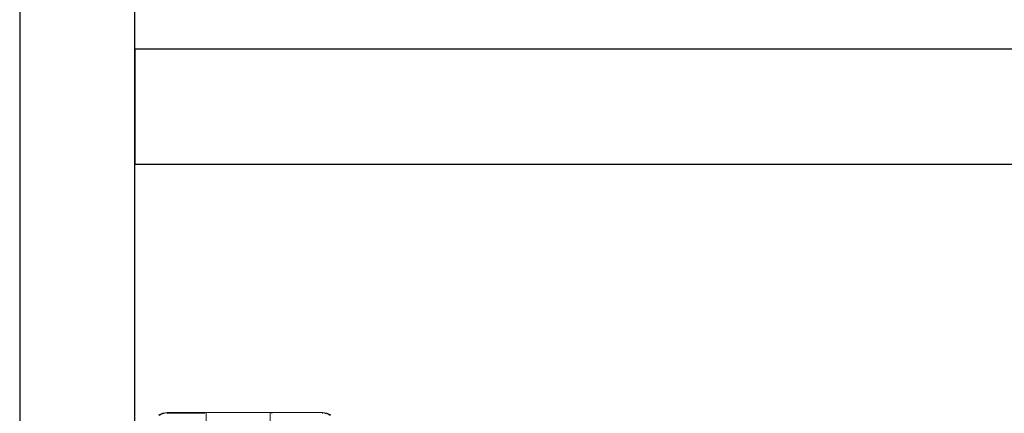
# Model space of a CAD drawing. Header units: metres. Extents: x 397.7 to 427.5, y 12.6 to 28.4.
# Tile 78 of 124: x 407.44 to 408.296, y 26.513 to 26.855. Entities that reach past the tile are written whole.
import ezdxf

# ---------------------------------------------------------------- set-up
doc = ezdxf.new("R2010")
doc.units = ezdxf.units.M
for name, color, linetype, lineweight in [('A-DETL-____-MBND', 7, 'Continuous', 18), ('A-WALL-____-MCUT', 7, 'Continuous', 25), ('A-WALL-____-OTLN', 7, 'Continuous', 25)]:
    doc.layers.add(name, color=color, linetype=linetype, lineweight=lineweight)

# ---------------------------------------------------------------- blocks, each defined once
blk = doc.blocks.new('Family - Evans P5-151329-08_CLI_AIRE_P5')
at = {"layer": 'A-WALL-____-MCUT', "color": 253, "true_color": 0xaaaaaa}
for p, q in [((1.34726, 0.1), (0, 0.1)), ((0, 0.1), (0, 0)), ((0, 0), (1.34726, 0))]:
    blk.add_line(p, q, dxfattribs=at)
at = {"layer": 'A-WALL-____-OTLN', "color": 253, "true_color": 0xaaaaaa}
for p, q in [((1.34726, 0.1), (0, 0.1)), ((0, 0.1), (0, 0)), ((0, 0), (1.34726, 0))]:
    blk.add_line(p, q, dxfattribs=at)
at = {"layer": 'A-WALL-____-OTLN', "color": 253, "lineweight": 18, "true_color": 0xaaaaaa}
blk.add_line((0, 0), (1.34726, 0), dxfattribs=at)
blk = doc.blocks.new('Family - Evans P5-151822-08_CLI_AIRE_P5')
at = {"layer": 'A-WALL-____-MCUT', "color": 253, "true_color": 0xaaaaaa}
for p, q in [((1.72, 0.1), (0, 0.1)), ((0, 0), (1.72, 0))]:
    blk.add_line(p, q, dxfattribs=at)
at = {"layer": 'A-WALL-____-OTLN', "color": 253, "true_color": 0xaaaaaa}
for p, q in [((1.72, 0.1), (0, 0.1)), ((0, 0), (1.72, 0))]:
    blk.add_line(p, q, dxfattribs=at)
at = {"layer": 'A-WALL-____-OTLN', "color": 253, "lineweight": 18, "true_color": 0xaaaaaa}
blk.add_line((0, 0), (1.72, 0), dxfattribs=at)
blk = doc.blocks.new('Family - Inodor P5-151873-08_CLI_AIRE_P5')
at = {"layer": 'A-DETL-____-MBND', "color": 253, "true_color": 0xaaaaaa}
for p, q in [((0.00789, 0.40094), (0.01142, 0.40241)), ((0.00789, 0.40094), (0.01142, 0.40241)), ((0.00789, 0.40094), (0.01142, 0.40241)), ((0.00789, 0.40094), (0.01142, 0.40241)), ((0.01142, 0.40241), (0.01521, 0.40291)), ((0.01142, 0.40241), (0.01521, 0.40291)), ((0.01142, 0.40241), (0.01521, 0.40291)), ((0.01142, 0.40241), (0.01521, 0.40291)), ((0.01147, 0.40221), (0.01142, 0.40241)), ((0.01147, 0.40221), (0.01142, 0.40241)), ((0.01147, 0.40221), (0.01142, 0.40241)), ((0.01147, 0.40221), (0.01521, 0.40291)), ((0.01147, 0.40221), (0.01521, 0.40291)), ((0.01521, 0.40271), (0.01147, 0.40221)), ((0.01521, 0.40271), (0.01147, 0.40221)), ((0.01147, 0.40221), (0.01521, 0.40271)), ((0.01163, 0.40164), (0.01521, 0.40271)), ((0.01163, 0.40164), (0.01521, 0.40271)), ((0.01521, 0.40291), (0.15024, 0.40291)), ((0.01521, 0.40291), (0.15024, 0.40291)), ((0.01521, 0.40271), (0.01521, 0.40291)), ((0.01521, 0.40291), (0.15024, 0.40291)), ((0.15024, 0.40291), (0.01521, 0.40291)), ((0.01521, 0.40291), (0.01521, 0.40271)), ((0.01521, 0.40271), (0.01521, 0.40291)), ((0.01521, 0.40271), (0.04768, 0.40275)), ((0.01521, 0.40271), (0.04768, 0.40275)), ((0.15024, 0.40271), (0.01521, 0.40271)), ((0.01521, 0.40211), (0.01521, 0.40271)), ((0.04768, 0.40271), (0.01521, 0.40271)), ((0.01521, 0.40211), (0.01521, 0.40271)), ((0.01521, 0.40271), (0.04768, 0.40271)), ((0.01521, 0.40211), (0.01521, 0.40271)), ((0.10628, 0.4029), (0.04768, 0.4029)), ((0.04768, 0.4029), (0.04768, 0.40275)), ((0.04768, 0.40271), (0.04768, 0.40275)), ((0.04768, 0.40225), (0.04768, 0.40271)), ((0.04914, 0.40281), (0.04914, 0.33079)), ((0.04914, 0.40271), (0.04914, 0.40281)), ((0.04914, 0.40281), (0.10482, 0.40281)), ((0.04914, 0.40211), (0.04914, 0.40271)), ((0.10482, 0.40271), (0.04914, 0.40271)), ((0.10482, 0.33079), (0.10482, 0.40281)), ((0.10482, 0.40281), (0.10482, 0.40271)), ((0.10482, 0.40271), (0.10482, 0.40211)), ((0.10628, 0.40284), (0.15024, 0.40291)), ((0.15024, 0.40291), (0.10628, 0.40284)), ((0.10628, 0.40284), (0.10628, 0.4029)), ((0.10628, 0.40284), (0.10628, 0.40271)), ((0.15024, 0.40271), (0.10628, 0.40271)), ((0.10628, 0.40271), (0.15024, 0.40271)), ((0.10628, 0.40271), (0.10628, 0.40251)), ((0.15024, 0.40271), (0.10628, 0.40251)), ((0.15024, 0.40271), (0.10628, 0.40251)), ((0.10628, 0.40251), (0.10628, 0.40211)), ((0.15024, 0.40291), (0.15403, 0.40241)), ((0.15024, 0.40291), (0.15403, 0.40241)), ((0.15024, 0.40291), (0.15024, 0.40271)), ((0.15024, 0.40291), (0.15403, 0.40241)), ((0.15024, 0.40291), (0.15024, 0.40271)), ((0.15398, 0.40221), (0.15024, 0.40291)), ((0.15024, 0.40271), (0.15024, 0.40291)), ((0.15403, 0.40241), (0.15024, 0.40291)), ((0.15398, 0.40221), (0.15024, 0.40291)), ((0.15398, 0.40221), (0.15024, 0.40271)), ((0.15024, 0.40271), (0.15024, 0.40211)), ((0.15398, 0.40221), (0.15024, 0.40271)), ((0.15398, 0.40221), (0.15024, 0.40271)), ((0.15382, 0.40164), (0.15024, 0.40271)), ((0.15024, 0.40271), (0.15024, 0.40211)), ((0.15382, 0.40164), (0.15024, 0.40271)), ((0.15024, 0.40211), (0.15024, 0.40271)), ((0.15403, 0.40241), (0.15398, 0.40221)), ((0.15403, 0.40241), (0.15398, 0.40221)), ((0.15398, 0.40221), (0.15403, 0.40241)), ((0.15403, 0.40241), (0.15756, 0.40094)), ((0.15403, 0.40241), (0.15756, 0.40094)), ((0.15403, 0.40241), (0.15756, 0.40094)), ((0.15756, 0.40094), (0.15403, 0.40241)), ((0.01147, 0.40221), (0.00789, 0.40094)), ((0.00789, 0.40094), (0.01147, 0.40221)), ((0.01147, 0.40221), (0.00799, 0.40077)), ((0.00799, 0.40077), (0.01147, 0.40221)), ((0.00799, 0.40077), (0.01147, 0.40221)), ((0.00829, 0.40025), (0.01147, 0.40221)), ((0.00829, 0.40025), (0.01147, 0.40221)), ((0.01163, 0.40164), (0.01147, 0.40221)), ((0.01163, 0.40164), (0.01147, 0.40221)), ((0.01163, 0.40164), (0.01147, 0.40221)), ((0.01521, 0.40211), (0.04768, 0.40225)), ((0.01521, 0.40211), (0.04768, 0.40225)), ((0.04768, 0.40211), (0.04768, 0.40225)), ((0.15398, 0.40221), (0.15382, 0.40164)), ((0.15398, 0.40221), (0.15382, 0.40164)), ((0.15382, 0.40164), (0.15398, 0.40221)), ((0.15746, 0.40077), (0.15398, 0.40221)), ((0.15756, 0.40094), (0.15398, 0.40221)), ((0.15716, 0.40025), (0.15398, 0.40221)), ((0.15756, 0.40094), (0.15398, 0.40221)), ((0.15746, 0.40077), (0.15398, 0.40221)), ((0.15746, 0.40077), (0.15398, 0.40221)), ((0.15716, 0.40025), (0.15398, 0.40221))]:
    blk.add_line(p, q, dxfattribs=at)
blk = doc.blocks.new('LONDR55-XX_ZZ-ARQ-CAA-M3D-Londres55_ifc-1-08_CLI_AIRE_P5')
at = {"layer": 'A-DETL-____-MBND', "color": 253, "lineweight": 18, "true_color": 0xaaaaaa}
blk.add_blockref('Family - Inodor P5-151873-08_CLI_AIRE_P5', (407.55268, 26.11126), dxfattribs=at)
at = {"layer": 'A-WALL-____-OTLN', "color": 253, "lineweight": 18, "true_color": 0xaaaaaa, "rotation": 270}
blk.add_blockref('Family - Evans P5-151822-08_CLI_AIRE_P5', (407.43973, 27.64946), dxfattribs=at)
at = {"layer": 'A-WALL-____-OTLN', "color": 253, "lineweight": 18, "true_color": 0xaaaaaa}
blk.add_blockref('Family - Evans P5-151329-08_CLI_AIRE_P5', (407.53973, 26.72995), dxfattribs=at)

msp = doc.modelspace()

# ---------------------------------------------------------------- block references
at = {"lineweight": 5}
msp.add_blockref('LONDR55-XX_ZZ-ARQ-CAA-M3D-Londres55_ifc-1-08_CLI_AIRE_P5', (0, 0), dxfattribs=at)

doc.saveas('drawing.dxf')
